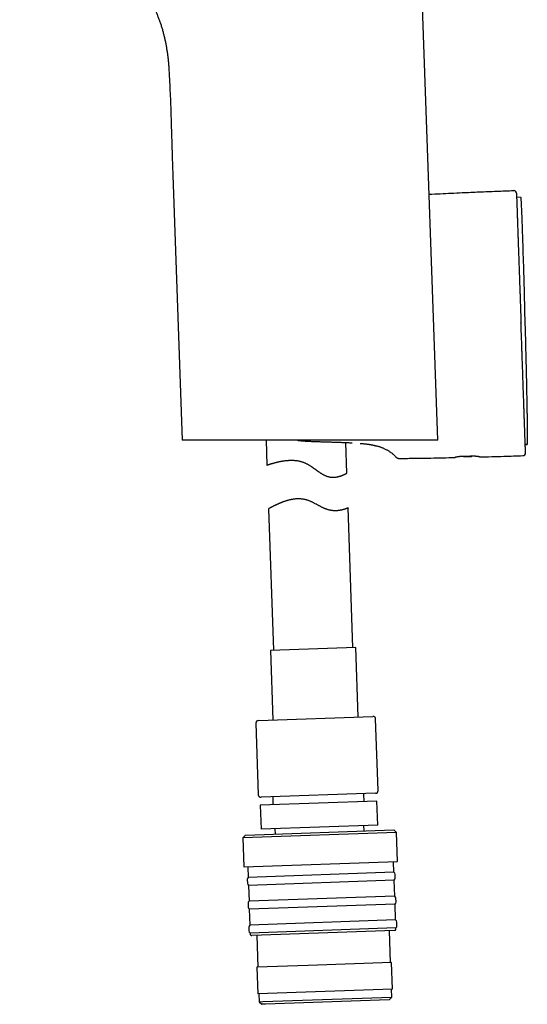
# Model space of a CAD drawing. Header units: millimetres. Extents: x 8 to 785, y 12 to 916.
# Tile 19 of 46: x 119 to 215, y 540 to 725. Entities that reach past the tile are written whole.
import ezdxf

# ---------------------------------------------------------------- set-up
doc = ezdxf.new("R2010")
doc.units = ezdxf.units.MM

msp = doc.modelspace()

# ---------------------------------------------------------------- linework, layer by layer
at = {"color": 7, "linetype": 'Continuous', "lineweight": 30}
for p, q in [((198.02, 645.87), (193.86, 765.14)), ((147.35, 715.73), (147.39, 715.05)), ((148.08, 695.83), (149.82, 645.87)), ((213.66, 691.67), (212.9, 691.65)), ((213.12, 685.2), (213.12, 685.19)), ((213.4, 677.19), (213.4, 677.16)), ((214.41, 670.08), (214.51, 666.48)), ((214.05, 658.77), (214.05, 658.79)), ((214.33, 650.76), (214.33, 650.77)), ((165.67, 645.87), (165.83, 641.19)), ((180.89, 639.68), (180.69, 645.45)), ((185.09, 645.1), (185.08, 645.1)), ((214.52, 645.09), (214.9, 645.1)), ((214.85, 645.09), (214.52, 645.08)), ((214.85, 645.09), (214.85, 645.09)), ((202.77, 642.89), (202.81, 642.79)), ((202.86, 642.79), (202.81, 642.79)), ((202.83, 642.89), (202.86, 642.79)), ((202.86, 642.79), (204.4, 642.83)), ((203.04, 642.9), (204.14, 642.93)), ((204.4, 642.83), (204.48, 642.93)), ((166.12, 632.94), (167.05, 606.29)), ((182.04, 606.81), (181.12, 633.11)), ((182.59, 606.83), (166.5, 606.27)), ((166.5, 606.27), (166.96, 593.15)), ((183.05, 593.71), (182.59, 606.83)), ((163.73, 592.54), (164.2, 579.05)), ((164.21, 593.06), (185.8, 593.81)), ((186.78, 579.84), (186.31, 593.33)), ((186.3, 579.32), (164.72, 578.57)), ((184.16, 577.74), (184.11, 579.24)), ((186.55, 577.83), (164.57, 577.06)), ((166.91, 578.64), (166.96, 577.14)), ((186.71, 573.33), (186.55, 577.83)), ((164.57, 577.06), (164.72, 572.56)), ((190.26, 571.95), (161.28, 570.94)), ((161.76, 571.46), (189.74, 572.44)), ((186.71, 573.33), (164.72, 572.56)), ((167.32, 572.65), (167.36, 571.65)), ((184.15, 572.24), (184.11, 573.24)), ((190.26, 571.95), (189.74, 572.44)), ((190.45, 566.46), (190.26, 571.95)), ((161.76, 571.46), (161.28, 570.94)), ((161.28, 570.94), (161.47, 565.44)), ((161.47, 565.44), (190.45, 566.46)), ((189.77, 564.43), (189.7, 566.43)), ((162.22, 565.47), (162.29, 563.47)), ((189.77, 564.43), (162.29, 563.47)), ((162.1, 563.06), (162.13, 562.37)), ((189.83, 562.93), (162.34, 561.97)), ((189.93, 559.93), (189.83, 562.93)), ((190.01, 563.34), (189.99, 564.04)), ((162.34, 561.97), (162.45, 558.97)), ((189.93, 559.93), (162.45, 558.97)), ((190.17, 558.84), (190.14, 559.54)), ((162.26, 558.57), (162.29, 557.87)), ((189.98, 558.44), (162.5, 557.48)), ((162.5, 557.48), (162.6, 554.48)), ((190.09, 555.44), (189.98, 558.44)), ((190.09, 555.44), (162.6, 554.48)), ((190.33, 554.34), (190.3, 555.04)), ((162.42, 554.07), (162.44, 553.37)), ((190.14, 553.94), (162.66, 552.98)), ((189.86, 553.43), (162.97, 552.49)), ((189.12, 547.4), (188.91, 553.39)), ((190.15, 553.74), (190.14, 553.94)), ((162.66, 552.98), (162.66, 552.78)), ((163.92, 552.52), (164.13, 546.53)), ((173.6, 546.86), (163.93, 546.52)), ((163.93, 546.52), (164.11, 541.52)), ((189.32, 547.41), (173.6, 546.86)), ((189.49, 542.41), (189.32, 547.41)), ((189.49, 542.41), (164.11, 541.52)), ((189.34, 540.9), (189.29, 542.4)), ((164.31, 541.53), (164.36, 540.03)), ((165.05, 540.05), (189.34, 540.9)), ((188.86, 540.38), (165.54, 539.57)), ((188.86, 540.38), (189.34, 540.9)), ((164.36, 540.03), (165.05, 540.05)), ((164.36, 540.03), (164.88, 539.55)), ((165.54, 539.57), (164.88, 539.55))]:
    msp.add_line(p, q, dxfattribs=at)
at = {"color": 7, "linetype": 'Continuous', "lineweight": 30, "flags": 128}
for points in [[(213.66, 691.67), (213.66, 691.66), (213.67, 691.64), (213.67, 691.6), (213.68, 691.55), (213.69, 691.48), (213.69, 691.4), (213.7, 691.31), (213.71, 691.2), (213.72, 691.07), (213.73, 690.93), (213.73, 690.78), (213.74, 690.61), (213.75, 690.43), (213.76, 690.24), (213.77, 690.03), (213.78, 689.8), (213.79, 689.57), (213.8, 689.32), (213.82, 689.05), (213.83, 688.78), (213.84, 688.49), (213.85, 688.19), (213.86, 687.87), (213.88, 687.55), (213.89, 687.21), (213.9, 686.86), (213.92, 686.5), (213.93, 686.12), (213.94, 685.74), (213.96, 685.35), (213.97, 684.94), (213.99, 684.53), (214, 684.1), (214.01, 683.67), (214.03, 683.22), (214.04, 682.77), (214.06, 682.31), (214.07, 681.84), (214.09, 681.36), (214.1, 680.88), (214.12, 680.38), (214.14, 679.88), (214.15, 679.38), (214.17, 678.86), (214.18, 678.34), (214.2, 677.82), (214.21, 677.29), (214.23, 676.75), (214.24, 676.21), (214.26, 675.67), (214.28, 675.12), (214.29, 674.57), (214.31, 674.01), (214.32, 673.46), (214.34, 672.9), (214.35, 672.34), (214.37, 671.77), (214.38, 671.21), (214.4, 670.65), (214.41, 670.08)], [(214.51, 666.48), (214.52, 666.17), (214.52, 665.86), (214.53, 665.55), (214.54, 665.23), (214.55, 664.92), (214.56, 664.61), (214.56, 664.3), (214.57, 663.99), (214.58, 663.68), (214.59, 663.37), (214.59, 663.06), (214.6, 662.75), (214.61, 662.45), (214.62, 662.14), (214.62, 661.84), (214.63, 661.53), (214.64, 661.23), (214.65, 660.93), (214.65, 660.63), (214.66, 660.33), (214.67, 660.03), (214.67, 659.73), (214.68, 659.43), (214.69, 659.14), (214.69, 658.85), (214.7, 658.56), (214.71, 658.27), (214.71, 657.98), (214.72, 657.69), (214.73, 657.41), (214.73, 657.13), (214.74, 656.85), (214.75, 656.57), (214.75, 656.29), (214.76, 656.02), (214.76, 655.75), (214.77, 655.48), (214.77, 655.21), (214.78, 654.94), (214.78, 654.68), (214.79, 654.42), (214.8, 654.16), (214.8, 653.91), (214.81, 653.65), (214.81, 653.41), (214.82, 653.16), (214.82, 652.91), (214.82, 652.67), (214.83, 652.43), (214.83, 652.2), (214.84, 651.97), (214.84, 651.74), (214.85, 651.51), (214.85, 651.29), (214.85, 651.07), (214.86, 650.85), (214.86, 650.64), (214.86, 650.42), (214.87, 650.22), (214.87, 650.01), (214.87, 649.81), (214.88, 649.62), (214.88, 649.42), (214.88, 649.23), (214.89, 649.05), (214.89, 648.87), (214.89, 648.69), (214.89, 648.51), (214.89, 648.34), (214.9, 648.17), (214.9, 648.01), (214.9, 647.85), (214.9, 647.69), (214.9, 647.54), (214.91, 647.39), (214.91, 647.25), (214.91, 647.11), (214.91, 646.97), (214.91, 646.84), (214.91, 646.71), (214.91, 646.59), (214.91, 646.47), (214.91, 646.36), (214.91, 646.24), (214.91, 646.14), (214.91, 646.03), (214.91, 645.94), (214.91, 645.84), (214.91, 645.75), (214.91, 645.67), (214.91, 645.59), (214.91, 645.51), (214.91, 645.44), (214.91, 645.37), (214.91, 645.31), (214.91, 645.25), (214.91, 645.19), (214.9, 645.14), (214.9, 645.1)], [(186.31, 644.85), (186.24, 644.87), (186.22, 644.88)]]:
    msp.add_lwpolyline(points, dxfattribs=at)
at = {"color": 7, "linetype": 'Continuous', "lineweight": 30}
for centre, radius, start, end in [((212.37, 692.44), 0.5, 2, 92.0287), ((214.08, 643.47), 0.5, 271.9713, 2), ((164.23, 592.56), 0.5, 92, 182), ((185.81, 593.31), 0.5, 2, 92), ((186.28, 579.82), 0.5, 272, 2), ((164.7, 579.07), 0.5, 182, 272), ((189.49, 564.02), 0.5, 2, 55.1301), ((162.6, 563.08), 0.5, 128.8699, 182), ((189.51, 563.32), 0.5, 308.8699, 2), ((162.63, 562.38), 0.5, 182, 235.1301), ((162.76, 558.59), 0.5, 128.8699, 182), ((189.64, 559.52), 0.5, 2, 55.1301), ((189.67, 558.82), 0.5, 308.8699, 2), ((162.79, 557.89), 0.5, 182, 235.1301), ((189.8, 555.03), 0.5, 2, 55.1301), ((162.92, 554.09), 0.5, 128.8699, 182), ((162.94, 553.39), 0.5, 182, 235.1301), ((189.85, 553.73), 0.3, 272, 2), ((189.83, 554.33), 0.5, 308.8699, 2), ((162.96, 552.79), 0.3, 182, 272)]:
    msp.add_arc(centre, radius, start, end, dxfattribs=at)
for points, knots in [([(119.21, 741.74), (119.49, 741.73), (120.07, 741.72), (120.92, 741.71), (121.78, 741.68), (122.58, 741.65), (123.32, 741.6), (123.99, 741.56), (124.66, 741.49), (125.31, 741.42), (125.93, 741.34), (126.52, 741.25), (127.12, 741.14), (127.71, 741.03), (128.3, 740.9), (128.88, 740.75), (129.46, 740.59), (130.04, 740.42), (130.62, 740.23), (131.2, 740.02), (131.77, 739.8), (132.34, 739.56), (132.89, 739.31), (133.44, 739.05), (133.97, 738.77), (134.5, 738.48), (135.02, 738.17), (135.54, 737.85), (136.05, 737.52), (136.55, 737.16), (137.05, 736.8), (137.53, 736.43), (137.99, 736.04), (138.45, 735.65), (138.89, 735.24), (139.33, 734.82), (139.76, 734.39), (140.18, 733.95), (140.59, 733.49), (140.99, 733.02), (141.37, 732.55), (141.75, 732.07), (142.1, 731.59), (142.45, 731.1), (142.79, 730.59), (143.11, 730.08), (143.43, 729.56), (143.73, 729.02), (144.03, 728.48), (144.3, 727.94), (144.57, 727.4), (144.82, 726.85), (145.05, 726.3), (145.29, 725.71), (145.52, 725.1), (145.75, 724.45), (145.96, 723.79), (146.15, 723.14), (146.33, 722.48), (146.49, 721.82), (146.64, 721.16), (146.77, 720.5), (146.89, 719.83), (147, 719.16), (147.09, 718.47), (147.15, 717.98), (147.18, 717.7), (147.18, 717.66)], [0, 0, 0, 0, 0.020864, 0.041729, 0.062594, 0.083456, 0.099847, 0.116239, 0.132631, 0.149021, 0.163655, 0.178288, 0.192922, 0.207555, 0.222187, 0.236818, 0.251449, 0.26608, 0.280976, 0.29587, 0.310764, 0.325657, 0.340549, 0.355175, 0.369802, 0.384427, 0.399052, 0.413943, 0.428832, 0.443719, 0.458605, 0.473491, 0.488111, 0.502731, 0.517353, 0.531975, 0.546864, 0.561753, 0.576641, 0.591527, 0.606412, 0.621031, 0.63565, 0.650269, 0.664889, 0.679775, 0.694662, 0.709549, 0.724435, 0.739322, 0.753942, 0.768563, 0.783184, 0.797804, 0.814478, 0.831153, 0.847828, 0.864503, 0.881179, 0.897558, 0.913938, 0.930319, 0.946699, 0.963416, 0.980134, 0.996852, 1, 1, 1, 1]), ([(146.99, 719.16), (147.01, 719.07), (147.03, 718.93), (147.06, 718.73), (147.08, 718.56), (147.1, 718.4), (147.12, 718.23), (147.14, 718.06), (147.16, 717.9), (147.18, 717.74), (147.2, 717.57), (147.21, 717.41), (147.23, 717.27), (147.24, 717.13), (147.25, 717), (147.26, 716.9), (147.27, 716.82), (147.27, 716.74), (147.28, 716.65), (147.29, 716.56), (147.3, 716.45), (147.31, 716.31), (147.32, 716.14), (147.33, 715.99), (147.34, 715.86), (147.34, 715.79), (147.35, 715.75), (147.35, 715.75)], [0, 0, 0, 0, 0.077089, 0.125873, 0.174861, 0.224055, 0.273455, 0.323063, 0.37177, 0.417668, 0.46771, 0.514097, 0.556985, 0.596566, 0.633083, 0.66684, 0.688398, 0.711502, 0.736854, 0.764538, 0.794619, 0.837711, 0.88508, 0.936784, 0.967532, 0.997432, 1, 1, 1, 1]), ([(147.39, 715.05), (147.43, 714.33), (147.5, 712.9), (147.59, 710.74), (147.68, 708.59), (147.75, 706.44), (147.82, 704.07), (147.9, 701.47), (147.98, 698.65), (148.05, 696.77), (148.08, 695.83)], [0, 0, 0, 0, 0.111996, 0.223989, 0.335984, 0.447983, 0.559985, 0.706658, 0.853331, 1, 1, 1, 1]), ([(196.4, 692.25), (197.1, 692.29), (199.18, 692.39), (202.33, 692.54), (205.87, 692.69), (209.11, 692.83), (211.27, 692.9), (212.35, 692.94)], [0, 0, 0, 0, 0.131831, 0.390445, 0.593637, 0.796822, 1, 1, 1, 1]), ([(212.87, 692.46), (212.87, 692.46), (212.87, 692.46), (212.87, 692.44), (212.87, 692.4), (212.87, 692.36), (212.87, 692.31), (212.88, 692.26), (212.88, 692.22), (212.88, 692.17), (212.88, 692.12), (212.88, 692.07), (212.89, 692.01), (212.89, 691.93), (212.89, 691.81), (212.9, 691.67), (212.9, 691.51), (212.91, 691.33), (212.92, 691.14), (212.92, 690.94), (212.93, 690.72), (212.94, 690.48), (212.95, 690.22), (212.96, 689.93), (212.97, 689.63), (212.98, 689.36), (212.99, 689.14), (212.99, 688.96), (213, 688.78), (213, 688.6), (213.01, 688.41), (213.02, 688.17), (213.03, 687.88), (213.04, 687.53), (213.05, 687.16), (213.07, 686.79), (213.08, 686.41), (213.09, 686.02), (213.11, 685.62), (213.12, 685.34), (213.12, 685.2)], [0, 0, 0, 0, 0.027742, 0.055519, 0.083348, 0.111247, 0.139232, 0.154982, 0.170767, 0.186591, 0.202457, 0.218366, 0.234323, 0.25033, 0.281058, 0.311892, 0.342851, 0.373953, 0.405218, 0.436665, 0.468311, 0.500176, 0.535618, 0.570879, 0.605984, 0.640957, 0.659232, 0.677481, 0.695709, 0.713917, 0.73211, 0.750293, 0.782144, 0.813771, 0.845194, 0.876434, 0.907513, 0.938452, 0.969274, 1, 1, 1, 1]), ([(213.12, 685.19), (213.13, 685.06), (213.14, 684.81), (213.15, 684.42), (213.16, 684.03), (213.18, 683.62), (213.19, 683.25), (213.2, 682.92), (213.21, 682.63), (213.22, 682.35), (213.23, 682.05), (213.24, 681.76), (213.26, 681.41), (213.27, 681), (213.29, 680.54), (213.3, 680.08), (213.32, 679.61), (213.34, 679.13), (213.35, 678.65), (213.37, 678.17), (213.39, 677.68), (213.4, 677.35), (213.4, 677.19)], [0, 0, 0, 0, 0.055067, 0.110258, 0.165614, 0.221176, 0.276984, 0.313679, 0.350508, 0.387483, 0.424613, 0.46191, 0.499384, 0.554995, 0.610645, 0.666367, 0.722194, 0.778161, 0.833295, 0.888626, 0.944184, 1, 1, 1, 1]), ([(213.4, 677.16), (213.41, 676.98), (213.42, 676.62), (213.44, 676.07), (213.46, 675.51), (213.48, 674.95), (213.5, 674.44), (213.51, 674), (213.53, 673.61), (213.54, 673.22), (213.55, 672.84), (213.57, 672.46), (213.58, 671.99), (213.6, 671.43), (213.63, 670.76), (213.65, 670.08), (213.68, 669.39), (213.7, 668.69), (213.72, 668.21), (213.72, 667.98)], [0, 0, 0, 0, 0.06057, 0.121685, 0.183375, 0.24567, 0.308599, 0.35016, 0.392013, 0.434166, 0.476625, 0.517624, 0.556883, 0.627842, 0.699923, 0.773154, 0.847561, 0.923168, 1, 1, 1, 1]), ([(214.05, 658.79), (214.04, 658.97), (214.03, 659.33), (214.01, 659.88), (213.99, 660.44), (213.97, 661), (213.95, 661.51), (213.93, 661.96), (213.92, 662.34), (213.91, 662.73), (213.89, 663.11), (213.88, 663.49), (213.87, 663.96), (213.85, 664.52), (213.82, 665.19), (213.8, 665.87), (213.77, 666.56), (213.75, 667.27), (213.73, 667.74), (213.72, 667.98)], [0, 0, 0, 0, 0.060504, 0.121566, 0.183218, 0.245489, 0.308409, 0.349972, 0.391833, 0.434, 0.476479, 0.517526, 0.556851, 0.627902, 0.700041, 0.773294, 0.847688, 0.923249, 1, 1, 1, 1]), ([(214.19, 654.52), (214.19, 654.67), (214.18, 654.97), (214.16, 655.42), (214.15, 655.88), (214.13, 656.35), (214.11, 656.82), (214.1, 657.3), (214.08, 657.78), (214.06, 658.27), (214.05, 658.6), (214.05, 658.77)], [0, 0, 0, 0, 0.109228, 0.219003, 0.329392, 0.440461, 0.552278, 0.662887, 0.774338, 0.88669, 1, 1, 1, 1]), ([(214.33, 650.77), (214.32, 650.9), (214.31, 651.15), (214.3, 651.55), (214.28, 651.95), (214.27, 652.37), (214.25, 652.79), (214.24, 653.22), (214.23, 653.65), (214.21, 654.08), (214.2, 654.38), (214.19, 654.52)], [0, 0, 0, 0, 0.111429, 0.223164, 0.335289, 0.447884, 0.56072, 0.671057, 0.780999, 0.890621, 1, 1, 1, 1]), ([(214.51, 645.48), (214.51, 645.56), (214.5, 645.72), (214.49, 645.97), (214.48, 646.24), (214.47, 646.52), (214.46, 646.81), (214.45, 647.11), (214.44, 647.42), (214.43, 647.72), (214.42, 648), (214.41, 648.26), (214.4, 648.52), (214.39, 648.8), (214.38, 649.07), (214.37, 649.37), (214.36, 649.7), (214.35, 650.04), (214.34, 650.4), (214.33, 650.64), (214.33, 650.76)], [0, 0, 0, 0, 0.063288, 0.126285, 0.189027, 0.251547, 0.313882, 0.376067, 0.438138, 0.50013, 0.547788, 0.595189, 0.642349, 0.689286, 0.736018, 0.782561, 0.8372, 0.891632, 0.945888, 1, 1, 1, 1]), ([(198.02, 645.87), (198.01, 645.87), (197.99, 645.87), (197.79, 645.87), (197.45, 645.87), (196.96, 645.87), (196.33, 645.87), (195.55, 645.87), (194.65, 645.87), (193.61, 645.87), (192.46, 645.87), (191.19, 645.87), (189.81, 645.87), (188.33, 645.87), (186.77, 645.87), (185.14, 645.87), (183.43, 645.87), (181.65, 645.87), (179.83, 645.87), (177.98, 645.87), (176.11, 645.87), (174.22, 645.87), (172.32, 645.87), (170.43, 645.87), (168.57, 645.87), (166.75, 645.87), (164.97, 645.87), (163.24, 645.87), (161.57, 645.87), (159.98, 645.87), (158.49, 645.87), (157.08, 645.87), (155.78, 645.87), (154.58, 645.87), (153.51, 645.87), (152.57, 645.87), (151.76, 645.87), (151.08, 645.87), (150.54, 645.87), (150.14, 645.87), (149.9, 645.87), (149.8, 645.87), (149.83, 645.87), (149.83, 645.87)], [0, 0, 0, 0, 0.0211126, 0.0462564, 0.0711692, 0.0960065, 0.1209251, 0.1460804, 0.1712478, 0.1961834, 0.2210432, 0.2459846, 0.2711634, 0.2963251, 0.3212553, 0.3461097, 0.3710456, 0.3962187, 0.4213591, 0.4462684, 0.4711022, 0.4960173, 0.521169, 0.546299, 0.5711984, 0.5960223, 0.6209274, 0.6460688, 0.6711995, 0.6960994, 0.7209238, 0.7458295, 0.7709715, 0.7961136, 0.8210246, 0.8458601, 0.8707768, 0.8959303, 0.9210979, 0.9460324, 0.9708896, 0.995827, 1, 1, 1, 1]), ([(171.57, 645.87), (171.67, 645.86), (171.9, 645.83), (172.27, 645.79), (172.65, 645.76), (173.04, 645.73), (173.43, 645.71), (173.82, 645.69), (174.22, 645.67), (174.61, 645.65), (175, 645.64), (175.39, 645.63), (175.78, 645.61), (176.17, 645.6), (176.43, 645.59), (176.56, 645.59)], [0, 0, 0, 0, 0.0652869, 0.1446426, 0.2237031, 0.3024804, 0.3809831, 0.4592185, 0.5371935, 0.614915, 0.69239, 0.7696261, 0.8466323, 0.9234193, 1, 1, 1, 1]), ([(176.56, 645.59), (176.69, 645.59), (176.94, 645.58), (177.32, 645.57), (177.71, 645.56), (178.08, 645.54), (178.46, 645.53), (178.83, 645.52), (179.2, 645.51), (179.56, 645.49), (179.92, 645.48), (180.27, 645.47), (180.62, 645.45), (180.96, 645.44), (181.29, 645.42), (181.6, 645.41), (181.8, 645.4), (181.89, 645.39)], [0, 0, 0, 0, 0.066347, 0.13354, 0.200778, 0.268052, 0.335352, 0.402664, 0.469976, 0.537273, 0.604538, 0.671757, 0.738912, 0.80599, 0.872976, 0.939858, 1, 1, 1, 1]), ([(183.37, 645.29), (183.45, 645.29), (183.62, 645.27), (183.86, 645.25), (184.1, 645.23), (184.32, 645.2), (184.54, 645.18), (184.74, 645.15), (184.92, 645.13), (185.02, 645.11), (185.07, 645.1)], [0, 0, 0, 0, 0.124604, 0.252812, 0.381031, 0.509234, 0.637393, 0.765482, 0.893475, 1, 1, 1, 1]), ([(185.06, 645.11), (185.11, 645.1), (185.19, 645.09), (185.3, 645.07), (185.38, 645.05), (185.43, 645.05), (185.44, 645.04)], [0, 0, 0, 0, 0.302298, 0.59084, 0.865541, 1, 1, 1, 1]), ([(185.09, 645.1), (185.15, 645.09), (185.26, 645.07), (185.42, 645.05), (185.55, 645.02), (185.67, 645), (185.78, 644.98), (185.84, 644.96), (185.88, 644.96), (185.9, 644.95), (185.92, 644.95), (185.93, 644.94), (185.95, 644.94), (185.97, 644.94), (186.01, 644.93), (186.07, 644.91), (186.15, 644.89), (186.21, 644.88), (186.25, 644.87), (186.28, 644.86), (186.3, 644.85), (186.31, 644.85), (186.31, 644.85)], [0, 0, 0, 0, 0.071923, 0.142176, 0.21092, 0.278299, 0.336563, 0.39394, 0.406706, 0.419431, 0.432117, 0.444763, 0.457371, 0.469941, 0.482474, 0.558561, 0.633748, 0.708153, 0.781885, 0.855042, 0.927718, 1, 1, 1, 1]), ([(186.31, 644.85), (186.39, 644.83), (186.55, 644.8), (186.78, 644.74), (186.99, 644.67), (187.2, 644.61), (187.4, 644.54), (187.59, 644.46), (187.79, 644.38), (188.01, 644.28), (188.24, 644.16), (188.46, 644.04), (188.68, 643.92), (188.9, 643.78), (189.11, 643.64), (189.31, 643.49), (189.51, 643.33), (189.71, 643.16), (189.9, 642.97), (190.02, 642.84), (190.08, 642.78)], [0, 0, 0, 0, 0.056865, 0.111098, 0.162962, 0.212721, 0.260639, 0.306972, 0.351977, 0.412146, 0.470905, 0.528843, 0.586289, 0.644583, 0.702747, 0.761003, 0.81959, 0.878766, 0.938806, 1, 1, 1, 1]), ([(214.58, 643.49), (214.58, 643.49), (214.58, 643.5), (214.58, 643.52), (214.58, 643.55), (214.58, 643.59), (214.57, 643.65), (214.57, 643.72), (214.57, 643.81), (214.57, 643.9), (214.56, 644), (214.56, 644.1), (214.56, 644.18), (214.55, 644.28), (214.55, 644.38), (214.54, 644.49), (214.54, 644.6), (214.54, 644.73), (214.53, 644.89), (214.52, 645.07), (214.52, 645.27), (214.51, 645.41), (214.51, 645.48)], [0, 0, 0, 0, 0.055288, 0.110691, 0.166246, 0.221986, 0.277947, 0.333156, 0.388643, 0.444439, 0.500574, 0.539971, 0.579429, 0.61896, 0.658573, 0.698278, 0.738086, 0.778005, 0.833095, 0.888442, 0.944068, 1, 1, 1, 1]), ([(190.07, 642.78), (190.09, 642.76), (190.13, 642.72), (190.19, 642.67), (190.25, 642.63), (190.3, 642.6), (190.34, 642.57), (190.38, 642.55), (190.42, 642.53), (190.46, 642.52), (190.5, 642.5), (190.55, 642.49), (190.59, 642.47), (190.64, 642.46), (190.69, 642.46), (190.76, 642.45), (190.81, 642.45), (190.83, 642.45)], [0, 0, 0, 0, 0.100719, 0.192127, 0.273575, 0.344608, 0.404928, 0.454606, 0.49966, 0.5427, 0.603165, 0.661257, 0.719877, 0.766004, 0.8284, 0.906631, 1, 1, 1, 1]), ([(190.08, 642.78), (190.08, 642.78), (190.08, 642.78), (190.08, 642.78), (190.08, 642.78)], [0, 0, 0, 0, 0.527692, 1, 1, 1, 1]), ([(190.83, 642.44), (191.81, 642.46), (193.77, 642.48), (196.49, 642.52), (199, 642.57), (200.53, 642.6), (201.3, 642.62)], [0, 0, 0, 0, 0.280003, 0.560005, 0.780004, 1, 1, 1, 1]), ([(201.3, 642.67), (201.3, 642.67), (201.3, 642.68), (201.32, 642.69), (201.35, 642.7), (201.4, 642.72), (201.45, 642.73), (201.52, 642.75), (201.59, 642.76), (201.68, 642.78), (201.78, 642.8), (201.88, 642.81), (202, 642.83), (202.12, 642.84), (202.25, 642.86), (202.38, 642.87), (202.52, 642.88), (202.66, 642.89), (202.79, 642.89), (202.92, 642.9), (203, 642.9), (203.04, 642.9)], [0, 0, 0, 0, 0.053791, 0.107775, 0.16176, 0.215553, 0.269338, 0.323315, 0.377292, 0.431077, 0.48497, 0.539057, 0.593143, 0.647034, 0.700702, 0.754565, 0.808427, 0.862093, 0.908042, 0.954052, 1, 1, 1, 1]), ([(201.3, 642.62), (201.3, 642.62), (201.3, 642.62), (201.3, 642.64), (201.3, 642.66), (201.3, 642.67)], [0, 0, 0, 0, 0.331734, 0.665006, 1, 1, 1, 1]), ([(204.14, 642.93), (204.19, 642.93), (204.29, 642.93), (204.44, 642.93), (204.58, 642.93), (204.72, 642.93), (204.86, 642.92), (204.99, 642.92), (205.11, 642.91), (205.23, 642.9), (205.34, 642.89), (205.45, 642.88), (205.54, 642.87), (205.63, 642.86), (205.7, 642.84), (205.76, 642.83), (205.82, 642.82), (205.85, 642.81), (205.88, 642.8), (205.9, 642.79), (205.9, 642.78), (205.9, 642.78)], [0, 0, 0, 0, 0.0531029, 0.1063967, 0.1596917, 0.2127962, 0.2658821, 0.3191552, 0.3724302, 0.4255185, 0.4789742, 0.5326178, 0.5862621, 0.6397188, 0.6936206, 0.747715, 0.8018086, 0.8557093, 0.9037835, 0.9519263, 1, 1, 1, 1]), ([(205.9, 642.73), (206.67, 642.75), (208.2, 642.79), (210.93, 642.87), (212.9, 642.93), (214.1, 642.97)], [0, 0, 0, 0, 0.280009, 0.560011, 1, 1, 1, 1]), ([(205.9, 642.78), (205.9, 642.77), (205.9, 642.75), (205.9, 642.74), (205.9, 642.73), (205.9, 642.73), (205.9, 642.73)], [0, 0, 0, 0, 0.249811, 0.499696, 0.749809, 1, 1, 1, 1]), ([(165.83, 641.19), (165.83, 641.19), (165.83, 641.19), (165.84, 641.19), (165.85, 641.2), (165.87, 641.21), (165.9, 641.21), (165.94, 641.23), (165.98, 641.24), (166.04, 641.26), (166.09, 641.28), (166.15, 641.3), (166.22, 641.32), (166.3, 641.34), (166.38, 641.37), (166.47, 641.4), (166.58, 641.43), (166.7, 641.47), (166.84, 641.51), (166.97, 641.54), (167.09, 641.58), (167.22, 641.62), (167.35, 641.65), (167.5, 641.69), (167.64, 641.73), (167.8, 641.76), (167.98, 641.8), (168.16, 641.85), (168.35, 641.89), (168.52, 641.92), (168.68, 641.95), (168.84, 641.97), (169, 642), (169.16, 642.02), (169.33, 642.04), (169.51, 642.06), (169.68, 642.08), (169.87, 642.09), (170.08, 642.1), (170.3, 642.11), (170.51, 642.11), (170.71, 642.1), (170.91, 642.09), (171.12, 642.08), (171.33, 642.06), (171.54, 642.03), (171.76, 641.99), (171.97, 641.94), (172.18, 641.89), (172.38, 641.83), (172.59, 641.77), (172.8, 641.69), (173, 641.61), (173.2, 641.51), (173.4, 641.41), (173.59, 641.31), (173.76, 641.21), (173.92, 641.11), (174.08, 641.01), (174.29, 640.86), (174.55, 640.68), (174.86, 640.46), (175.17, 640.23), (175.43, 640.05), (175.63, 639.9), (175.79, 639.8), (175.95, 639.69), (176.1, 639.59), (176.26, 639.5), (176.42, 639.41), (176.58, 639.33), (176.74, 639.25), (176.9, 639.18), (177.06, 639.11), (177.22, 639.06), (177.39, 639.01), (177.55, 638.97), (177.71, 638.94), (177.86, 638.92), (178.02, 638.9), (178.17, 638.9), (178.32, 638.9), (178.47, 638.9), (178.63, 638.91), (178.8, 638.93), (178.99, 638.96), (179.16, 638.99), (179.32, 639.03), (179.45, 639.06), (179.57, 639.1), (179.69, 639.13), (179.81, 639.18), (179.93, 639.22), (180.05, 639.27), (180.16, 639.31), (180.25, 639.35), (180.33, 639.39), (180.41, 639.43), (180.48, 639.46), (180.55, 639.5), (180.61, 639.53), (180.67, 639.56), (180.72, 639.59), (180.77, 639.61), (180.8, 639.63), (180.83, 639.65), (180.85, 639.66), (180.87, 639.67), (180.88, 639.68), (180.89, 639.68), (180.89, 639.68), (180.89, 639.68)], [0, 0, 0, 0, 0.002863, 0.012416, 0.022009, 0.031603, 0.041292, 0.050991, 0.063151, 0.072348, 0.081546, 0.090778, 0.100011, 0.109352, 0.118692, 0.128069, 0.137446, 0.150053, 0.162473, 0.171864, 0.181256, 0.190682, 0.200108, 0.20964, 0.219172, 0.228741, 0.238309, 0.251172, 0.26081, 0.270457, 0.27856, 0.286664, 0.294792, 0.302921, 0.311188, 0.319455, 0.327753, 0.33605, 0.346101, 0.356169, 0.364976, 0.373782, 0.382641, 0.391499, 0.400475, 0.409452, 0.418496, 0.427541, 0.43636, 0.445178, 0.454069, 0.462961, 0.472003, 0.481045, 0.49016, 0.499276, 0.507032, 0.514788, 0.522565, 0.530343, 0.545996, 0.561669, 0.577465, 0.593279, 0.601232, 0.609184, 0.617156, 0.625128, 0.632927, 0.640726, 0.648567, 0.656408, 0.664366, 0.672323, 0.680363, 0.688404, 0.696214, 0.704024, 0.711907, 0.719791, 0.727802, 0.735814, 0.743878, 0.751943, 0.762944, 0.773945, 0.785032, 0.796119, 0.804534, 0.812949, 0.821391, 0.829833, 0.841172, 0.852729, 0.861456, 0.870183, 0.878938, 0.887693, 0.896534, 0.905376, 0.914249, 0.923121, 0.93504, 0.943104, 0.951168, 0.959259, 0.96735, 0.975498, 0.983646, 0.991823, 1, 1, 1, 1]), ([(181.12, 633.11), (181.12, 633.1), (181.12, 633.1), (181.11, 633.1), (181.09, 633.09), (181.07, 633.09), (181.05, 633.07), (181.01, 633.06), (180.97, 633.04), (180.92, 633.03), (180.86, 633), (180.79, 632.98), (180.72, 632.95), (180.63, 632.92), (180.55, 632.9), (180.47, 632.87), (180.39, 632.85), (180.3, 632.82), (180.2, 632.79), (180.09, 632.76), (179.97, 632.74), (179.84, 632.71), (179.71, 632.68), (179.57, 632.66), (179.42, 632.63), (179.26, 632.61), (179.1, 632.6), (178.93, 632.59), (178.76, 632.58), (178.58, 632.58), (178.39, 632.59), (178.21, 632.6), (178.03, 632.63), (177.87, 632.65), (177.7, 632.68), (177.53, 632.72), (177.35, 632.77), (177.17, 632.83), (177, 632.89), (176.81, 632.96), (176.62, 633.04), (176.42, 633.13), (176.23, 633.23), (176.03, 633.33), (175.83, 633.43), (175.58, 633.57), (175.29, 633.73), (174.97, 633.9), (174.7, 634.04), (174.48, 634.15), (174.29, 634.24), (174.09, 634.33), (173.89, 634.42), (173.69, 634.49), (173.48, 634.57), (173.27, 634.63), (173.06, 634.68), (172.85, 634.73), (172.64, 634.76), (172.43, 634.79), (172.21, 634.81), (172, 634.82), (171.78, 634.83), (171.56, 634.82), (171.34, 634.81), (171.11, 634.8), (170.88, 634.77), (170.65, 634.73), (170.42, 634.69), (170.19, 634.65), (169.97, 634.59), (169.75, 634.54), (169.55, 634.48), (169.35, 634.42), (169.16, 634.36), (169, 634.3), (168.84, 634.24), (168.69, 634.19), (168.55, 634.13), (168.4, 634.07), (168.26, 634.01), (168.12, 633.95), (167.98, 633.89), (167.83, 633.82), (167.68, 633.76), (167.54, 633.69), (167.41, 633.63), (167.3, 633.57), (167.19, 633.52), (167.09, 633.47), (167, 633.42), (166.9, 633.37), (166.82, 633.32), (166.73, 633.28), (166.65, 633.23), (166.56, 633.19), (166.49, 633.15), (166.42, 633.11), (166.36, 633.08), (166.31, 633.05), (166.27, 633.03), (166.23, 633.01), (166.2, 632.99), (166.17, 632.97), (166.15, 632.96), (166.14, 632.95), (166.12, 632.95), (166.12, 632.94), (166.12, 632.94), (166.12, 632.94)], [0, 0, 0, 0, 0.01254, 0.020437, 0.028334, 0.036254, 0.044174, 0.053809, 0.063443, 0.073119, 0.082794, 0.092564, 0.102345, 0.114885, 0.122774, 0.130664, 0.138574, 0.146483, 0.15609, 0.165696, 0.17534, 0.184983, 0.194714, 0.204454, 0.21434, 0.224225, 0.234161, 0.244098, 0.254155, 0.264212, 0.274345, 0.284477, 0.292867, 0.301257, 0.309709, 0.31816, 0.326746, 0.335333, 0.343989, 0.352645, 0.362145, 0.371661, 0.381266, 0.390872, 0.400513, 0.410154, 0.426378, 0.442629, 0.455691, 0.464538, 0.473385, 0.482264, 0.491143, 0.50012, 0.509097, 0.518151, 0.527206, 0.536079, 0.544953, 0.553908, 0.562864, 0.571981, 0.581098, 0.590291, 0.599483, 0.609794, 0.620106, 0.630498, 0.64089, 0.651427, 0.661964, 0.672562, 0.683161, 0.693174, 0.703199, 0.711614, 0.720029, 0.728468, 0.736907, 0.745467, 0.754027, 0.76261, 0.771193, 0.781566, 0.791949, 0.802033, 0.812126, 0.820601, 0.829076, 0.837575, 0.846074, 0.854708, 0.863341, 0.872002, 0.880663, 0.891143, 0.901636, 0.911262, 0.920899, 0.929, 0.937101, 0.945228, 0.953356, 0.961631, 0.969906, 0.97821, 0.986515, 0.996574, 1, 1, 1, 1])]:
    msp.add_open_spline(points, degree=3, knots=knots, dxfattribs=at)

doc.saveas('drawing.dxf')
